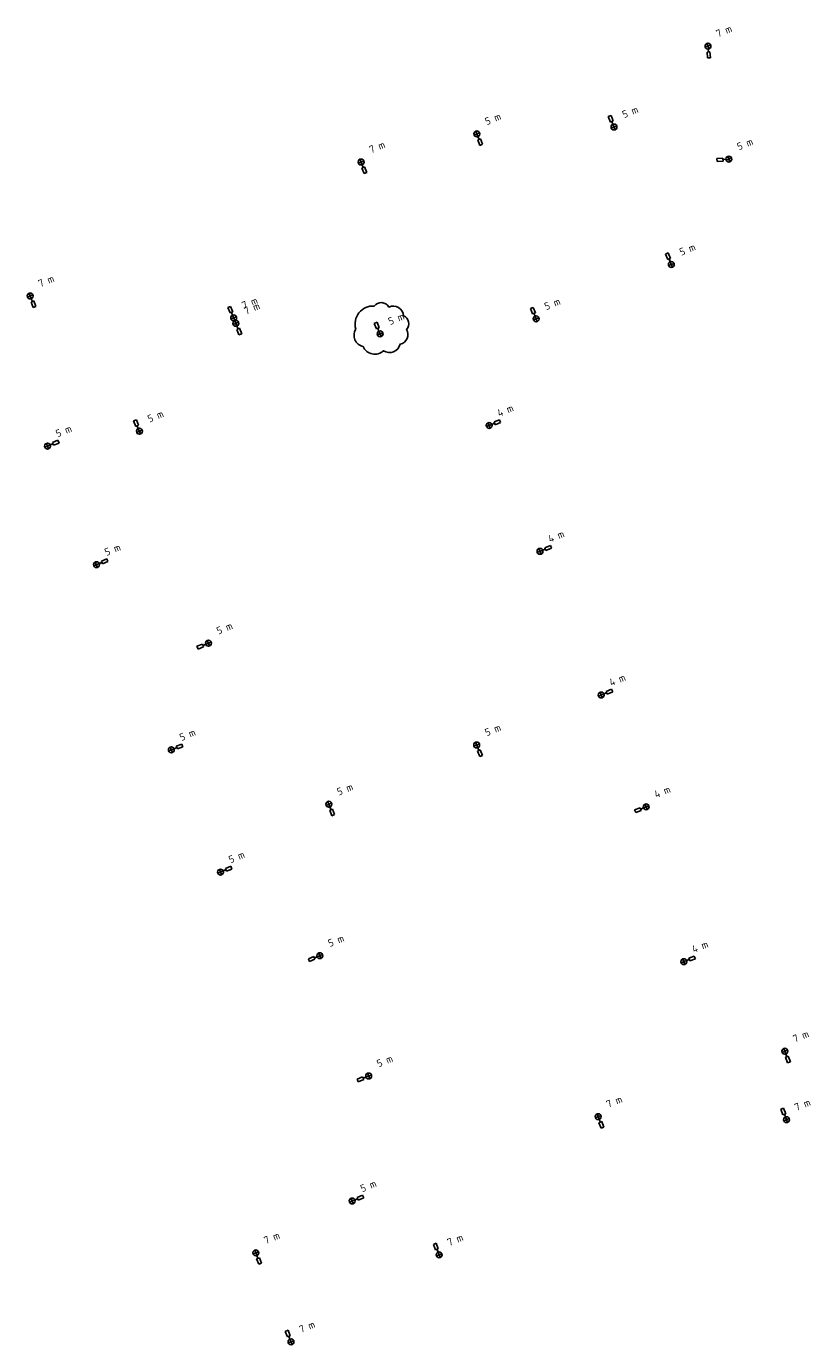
# Model space of a CAD drawing. Header units: metres. Extents: x 126477 to 126766, y 502501 to 502752.
# Tile 1 of 2: x 126477 to 126610, y 502501 to 502724. Entities that reach past the tile are written whole.
import ezdxf

# ---------------------------------------------------------------- set-up
doc = ezdxf.new("R2010")
doc.units = ezdxf.units.M
for name, color, linetype, lineweight in [('N-WE-OV-LICHTMAST-S-500', 190, 'Continuous', 25), ('N-XX-KL-ET_LS_OV_LICHTMAST-T18', 10, 'Continuous', 18), ('N-XX-KL-ET_LS_OV_LICHTMAST-T25', 7, 'Continuous', 25)]:
    doc.layers.add(name, color=color, linetype=linetype, lineweight=lineweight)
doc.styles.add('NLCS-ISO-M1000-T18', font='NLCS-ISO.ttf', dxfattribs={"height": 1.8})
doc.styles.add('NLCS-ISO-M1000-T25', font='NLCS-ISO.ttf', dxfattribs={"height": 2.5})

# ---------------------------------------------------------------- blocks, each defined once
blk = doc.blocks.new('*U70')
at = {"flags": 128}
for points in [[(1, 0), (-1, 0)], [(0, 1), (0, -1)]]:
    blk.add_lwpolyline(points, dxfattribs=at)
for points in [[(-0.5, 4), (-0.5, 2)], [(-0.5, 4), (0.5, 4)], [(-0.5, 2), (0.5, 2)], [(0, 2), (0, 1)], [(0.5, 4), (0.5, 2)]]:
    blk.add_lwpolyline(points)
blk.add_circle((0, 0), 1)
at = {"layer": 'N-XX-KL-ET_LS_OV_LICHTMAST-T18', "linetype": 'ByBlock', "style": 'NLCS-ISO-M1000-T18'}
for tag, p, flags in [('TYPE_SYMBOOL', (4.25, -1.25), 3), ('TYPE_FABRIKAAT', (4.25, -4.25), 1), ('TYPE_LICHTMAST', (4.25, -7.25), 1), ('HOOGTE_LICHTMAST', (4.25, -10.25), 1), ('POSITIE_LICHTMAST', (4.25, -13.25), 1), ('BOTSVRIENDELIJK', (4.25, -16.25), 1), ('KABELAANSLUITING', (4.25, -19.25), 1), ('FASE-AANSLUITING', (4.25, -22.25), 1), ('VOEDINGSPUNT', (4.25, -25.25), 1), ('TYPE_ARMATUUR', (4.25, -28.25), 1), ('OPTIEK', (4.25, -31.25), 1), ('VERMOGEN_LAMP', (4.25, -34.25), 1)]:
    blk.add_attdef(tag, p, '', height=1.8, dxfattribs=dict(at, flags=flags))
at = {"layer": 'N-XX-KL-ET_LS_OV_LICHTMAST-T25', "linetype": 'ByBlock', "style": 'NLCS-ISO-M1000-T25'}
blk.add_attdef('MASTNUMMER', (4.24, 1.43), '', height=2.5, dxfattribs=at)
blk = doc.blocks.new('*U71')
at = {"flags": 128}
for points in [[(1, 0), (-1, 0)], [(0, 1), (0, -1)]]:
    blk.add_lwpolyline(points, dxfattribs=at)
for points in [[(0.5, -2), (-0.5, -2)], [(-0.5, -4), (-0.5, -2)], [(0.5, -4), (-0.5, -4)], [(0, -2), (0, -1)], [(0.5, -4), (0.5, -2)]]:
    blk.add_lwpolyline(points)
blk.add_circle((0, 0), 1)
at = {"layer": 'N-XX-KL-ET_LS_OV_LICHTMAST-T18', "linetype": 'ByBlock', "style": 'NLCS-ISO-M1000-T18'}
for tag, p, flags in [('TYPE_SYMBOOL', (4.25, -1.25), 3), ('TYPE_FABRIKAAT', (4.25, -4.25), 1), ('TYPE_LICHTMAST', (4.25, -7.25), 1), ('HOOGTE_LICHTMAST', (4.25, -10.25), 1), ('POSITIE_LICHTMAST', (4.25, -13.25), 1), ('BOTSVRIENDELIJK', (4.25, -16.25), 1), ('KABELAANSLUITING', (4.25, -19.25), 1), ('FASE-AANSLUITING', (4.25, -22.25), 1), ('VOEDINGSPUNT', (4.25, -25.25), 1), ('TYPE_ARMATUUR', (4.25, -28.25), 1), ('OPTIEK', (4.25, -31.25), 1), ('VERMOGEN_LAMP', (4.25, -34.25), 1)]:
    blk.add_attdef(tag, p, '', height=1.8, dxfattribs=dict(at, flags=flags))
at = {"layer": 'N-XX-KL-ET_LS_OV_LICHTMAST-T25', "linetype": 'ByBlock', "style": 'NLCS-ISO-M1000-T25'}
blk.add_attdef('MASTNUMMER', (4.24, 1.43), '', height=2.5, dxfattribs=at)
blk = doc.blocks.new('*U74')
at = {"flags": 128}
for points in [[(1, 0), (-1, 0)], [(0, 1), (0, -1)]]:
    blk.add_lwpolyline(points, dxfattribs=at)
for points in [[(-0.49, 4), (-0.5, 2)], [(-0.5, 2), (0.5, 2)], [(-0.49, 4), (0.51, 4)], [(0, 2), (0, 1)], [(0.51, 4), (0.5, 2)]]:
    blk.add_lwpolyline(points)
blk.add_circle((0, 0), 1)
at = {"layer": 'N-XX-KL-ET_LS_OV_LICHTMAST-T18', "linetype": 'ByBlock', "style": 'NLCS-ISO-M1000-T18'}
for tag, p, flags in [('TYPE_SYMBOOL', (4.25, -1.25), 3), ('TYPE_FABRIKAAT', (4.25, -4.25), 1), ('TYPE_LICHTMAST', (4.25, -7.25), 1), ('HOOGTE_LICHTMAST', (4.25, -10.25), 1), ('POSITIE_LICHTMAST', (4.25, -13.25), 1), ('BOTSVRIENDELIJK', (4.25, -16.25), 1), ('KABELAANSLUITING', (4.25, -19.25), 1), ('FASE-AANSLUITING', (4.25, -22.25), 1), ('VOEDINGSPUNT', (4.25, -25.25), 1), ('TYPE_ARMATUUR', (4.25, -28.25), 1), ('OPTIEK', (4.25, -31.25), 1), ('VERMOGEN_LAMP', (4.25, -34.25), 1)]:
    blk.add_attdef(tag, p, '', height=1.8, dxfattribs=dict(at, flags=flags))
at = {"layer": 'N-XX-KL-ET_LS_OV_LICHTMAST-T25', "linetype": 'ByBlock', "style": 'NLCS-ISO-M1000-T25'}
blk.add_attdef('MASTNUMMER', (4.24, 1.43), '', height=2.5, dxfattribs=at)
blk = doc.blocks.new('*U76')
at = {"flags": 128}
for points in [[(1, 0), (-1, 0)], [(0, 1), (0, -1)]]:
    blk.add_lwpolyline(points, dxfattribs=at)
for points in [[(2, 0.49), (2, -0.51)], [(4, 0.49), (2, 0.49)], [(4, 0.49), (4, -0.51)], [(2, -0.01), (1, 0)], [(4, -0.51), (2, -0.51)]]:
    blk.add_lwpolyline(points)
blk.add_circle((0, 0), 1)
at = {"layer": 'N-XX-KL-ET_LS_OV_LICHTMAST-T18', "linetype": 'ByBlock', "style": 'NLCS-ISO-M1000-T18'}
for tag, p, flags in [('TYPE_SYMBOOL', (4.25, -1.25), 3), ('TYPE_FABRIKAAT', (4.25, -4.25), 1), ('TYPE_LICHTMAST', (4.25, -7.25), 1), ('HOOGTE_LICHTMAST', (4.25, -10.25), 1), ('POSITIE_LICHTMAST', (4.25, -13.25), 1), ('BOTSVRIENDELIJK', (4.25, -16.25), 1), ('KABELAANSLUITING', (4.25, -19.25), 1), ('FASE-AANSLUITING', (4.25, -22.25), 1), ('VOEDINGSPUNT', (4.25, -25.25), 1), ('TYPE_ARMATUUR', (4.25, -28.25), 1), ('OPTIEK', (4.25, -31.25), 1), ('VERMOGEN_LAMP', (4.25, -34.25), 1)]:
    blk.add_attdef(tag, p, '', height=1.8, dxfattribs=dict(at, flags=flags))
at = {"layer": 'N-XX-KL-ET_LS_OV_LICHTMAST-T25', "linetype": 'ByBlock', "style": 'NLCS-ISO-M1000-T25'}
blk.add_attdef('MASTNUMMER', (4.24, 1.43), '', height=2.5, dxfattribs=at)
blk = doc.blocks.new('*U82')
for points in [[(-4, 0.5), (-2, 0.5)], [(-4, -0.5), (-4, 0.5)], [(-2, -0.5), (-2, 0.5)], [(-2, 0), (-1, 0)], [(-4, -0.5), (-2, -0.5)]]:
    blk.add_lwpolyline(points)
at = {"flags": 128}
for points in [[(1, 0), (-1, 0)], [(0, 1), (0, -1)]]:
    blk.add_lwpolyline(points, dxfattribs=at)
blk.add_circle((0, 0), 1)
at = {"layer": 'N-XX-KL-ET_LS_OV_LICHTMAST-T18', "linetype": 'ByBlock', "style": 'NLCS-ISO-M1000-T18'}
for tag, p, flags in [('TYPE_SYMBOOL', (4.25, -1.25), 3), ('TYPE_FABRIKAAT', (4.25, -4.25), 1), ('TYPE_LICHTMAST', (4.25, -7.25), 1), ('HOOGTE_LICHTMAST', (4.25, -10.25), 1), ('POSITIE_LICHTMAST', (4.25, -13.25), 1), ('BOTSVRIENDELIJK', (4.25, -16.25), 1), ('KABELAANSLUITING', (4.25, -19.25), 1), ('FASE-AANSLUITING', (4.25, -22.25), 1), ('VOEDINGSPUNT', (4.25, -25.25), 1), ('TYPE_ARMATUUR', (4.25, -28.25), 1), ('OPTIEK', (4.25, -31.25), 1), ('VERMOGEN_LAMP', (4.25, -34.25), 1)]:
    blk.add_attdef(tag, p, '', height=1.8, dxfattribs=dict(at, flags=flags))
at = {"layer": 'N-XX-KL-ET_LS_OV_LICHTMAST-T25', "linetype": 'ByBlock', "style": 'NLCS-ISO-M1000-T25'}
blk.add_attdef('MASTNUMMER', (4.24, 1.43), '', height=2.5, dxfattribs=at)
blk = doc.blocks.new('*U83')
for points in [[(-4, 0.5), (-2, 0.5)], [(-4, -0.5), (-4, 0.5)], [(-2, -0.5), (-2, 0.5)], [(-2, 0), (-1, 0)], [(-4, -0.5), (-2, -0.5)]]:
    blk.add_lwpolyline(points)
at = {"flags": 128}
for points in [[(1, 0), (-1, 0)], [(0, 1), (0, -1)]]:
    blk.add_lwpolyline(points, dxfattribs=at)
blk.add_circle((0, 0), 1)
at = {"layer": 'N-XX-KL-ET_LS_OV_LICHTMAST-T18', "linetype": 'ByBlock', "style": 'NLCS-ISO-M1000-T18'}
for tag, p, flags in [('TYPE_SYMBOOL', (4.25, -1.25), 3), ('TYPE_FABRIKAAT', (4.25, -4.25), 1), ('TYPE_LICHTMAST', (4.25, -7.25), 1), ('HOOGTE_LICHTMAST', (4.25, -10.25), 1), ('POSITIE_LICHTMAST', (4.25, -13.25), 1), ('BOTSVRIENDELIJK', (4.25, -16.25), 1), ('KABELAANSLUITING', (4.25, -19.25), 1), ('FASE-AANSLUITING', (4.25, -22.25), 1), ('VOEDINGSPUNT', (4.25, -25.25), 1), ('TYPE_ARMATUUR', (4.25, -28.25), 1), ('OPTIEK', (4.25, -31.25), 1), ('VERMOGEN_LAMP', (4.25, -34.25), 1)]:
    blk.add_attdef(tag, p, '', height=1.8, dxfattribs=dict(at, flags=flags))
at = {"layer": 'N-XX-KL-ET_LS_OV_LICHTMAST-T25', "linetype": 'ByBlock', "style": 'NLCS-ISO-M1000-T25'}
blk.add_attdef('MASTNUMMER', (4.24, 1.43), '', height=2.5, dxfattribs=at)
blk = doc.blocks.new('*U85')
at = {"flags": 128}
for points in [[(1, 0), (-1, 0)], [(0, 1), (0, -1)]]:
    blk.add_lwpolyline(points, dxfattribs=at)
for points in [[(2, 0.49), (2, -0.51)], [(4, 0.47), (2, 0.49)], [(4, 0.47), (4, -0.53)], [(2, -0.01), (1, -0.01)], [(4, -0.53), (2, -0.51)]]:
    blk.add_lwpolyline(points)
blk.add_circle((0, 0), 1)
at = {"layer": 'N-XX-KL-ET_LS_OV_LICHTMAST-T18', "linetype": 'ByBlock', "style": 'NLCS-ISO-M1000-T18'}
for tag, p, flags in [('TYPE_SYMBOOL', (4.25, -1.25), 3), ('TYPE_FABRIKAAT', (4.25, -4.25), 1), ('TYPE_LICHTMAST', (4.25, -7.25), 1), ('HOOGTE_LICHTMAST', (4.25, -10.25), 1), ('POSITIE_LICHTMAST', (4.25, -13.25), 1), ('BOTSVRIENDELIJK', (4.25, -16.25), 1), ('KABELAANSLUITING', (4.25, -19.25), 1), ('FASE-AANSLUITING', (4.25, -22.25), 1), ('VOEDINGSPUNT', (4.25, -25.25), 1), ('TYPE_ARMATUUR', (4.25, -28.25), 1), ('OPTIEK', (4.25, -31.25), 1), ('VERMOGEN_LAMP', (4.25, -34.25), 1)]:
    blk.add_attdef(tag, p, '', height=1.8, dxfattribs=dict(at, flags=flags))
at = {"layer": 'N-XX-KL-ET_LS_OV_LICHTMAST-T25', "linetype": 'ByBlock', "style": 'NLCS-ISO-M1000-T25'}
blk.add_attdef('MASTNUMMER', (4.24, 1.43), '', height=2.5, dxfattribs=at)
blk = doc.blocks.new('*U86')
at = {"flags": 128}
for points in [[(1, 0), (-1, 0)], [(0, 1), (0, -1)]]:
    blk.add_lwpolyline(points, dxfattribs=at)
for points in [[(2, 0.5), (2, -0.5)], [(4, 0.5), (2, 0.5)], [(4, 0.5), (4, -0.5)], [(2, 0), (1, 0)], [(4, -0.5), (2, -0.5)]]:
    blk.add_lwpolyline(points)
blk.add_circle((0, 0), 1)
at = {"layer": 'N-XX-KL-ET_LS_OV_LICHTMAST-T18', "linetype": 'ByBlock', "style": 'NLCS-ISO-M1000-T18'}
for tag, p, flags in [('TYPE_SYMBOOL', (4.25, -1.25), 3), ('TYPE_FABRIKAAT', (4.25, -4.25), 1), ('TYPE_LICHTMAST', (4.25, -7.25), 1), ('HOOGTE_LICHTMAST', (4.25, -10.25), 1), ('POSITIE_LICHTMAST', (4.25, -13.25), 1), ('BOTSVRIENDELIJK', (4.25, -16.25), 1), ('KABELAANSLUITING', (4.25, -19.25), 1), ('FASE-AANSLUITING', (4.25, -22.25), 1), ('VOEDINGSPUNT', (4.25, -25.25), 1), ('TYPE_ARMATUUR', (4.25, -28.25), 1), ('OPTIEK', (4.25, -31.25), 1), ('VERMOGEN_LAMP', (4.25, -34.25), 1)]:
    blk.add_attdef(tag, p, '', height=1.8, dxfattribs=dict(at, flags=flags))
at = {"layer": 'N-XX-KL-ET_LS_OV_LICHTMAST-T25', "linetype": 'ByBlock', "style": 'NLCS-ISO-M1000-T25'}
blk.add_attdef('MASTNUMMER', (4.24, 1.43), '', height=2.5, dxfattribs=at)
blk = doc.blocks.new('*U90')
at = {"flags": 128}
for points in [[(1, 0), (-1, 0)], [(0, 1), (0, -1)]]:
    blk.add_lwpolyline(points, dxfattribs=at)
for points in [[(2, 0.49), (2, -0.51)], [(4, 0.47), (2, 0.49)], [(4, 0.47), (4, -0.53)], [(2, -0.01), (1, -0.01)], [(4, -0.53), (2, -0.51)]]:
    blk.add_lwpolyline(points)
blk.add_circle((0, 0), 1)
at = {"layer": 'N-XX-KL-ET_LS_OV_LICHTMAST-T18', "linetype": 'ByBlock', "style": 'NLCS-ISO-M1000-T18'}
for tag, p, flags in [('TYPE_SYMBOOL', (4.25, -1.25), 3), ('TYPE_FABRIKAAT', (4.25, -4.25), 1), ('TYPE_LICHTMAST', (4.25, -7.25), 1), ('HOOGTE_LICHTMAST', (4.25, -10.25), 1), ('POSITIE_LICHTMAST', (4.25, -13.25), 1), ('BOTSVRIENDELIJK', (4.25, -16.25), 1), ('KABELAANSLUITING', (4.25, -19.25), 1), ('FASE-AANSLUITING', (4.25, -22.25), 1), ('VOEDINGSPUNT', (4.25, -25.25), 1), ('TYPE_ARMATUUR', (4.25, -28.25), 1), ('OPTIEK', (4.25, -31.25), 1), ('VERMOGEN_LAMP', (4.25, -34.25), 1)]:
    blk.add_attdef(tag, p, '', height=1.8, dxfattribs=dict(at, flags=flags))
at = {"layer": 'N-XX-KL-ET_LS_OV_LICHTMAST-T25', "linetype": 'ByBlock', "style": 'NLCS-ISO-M1000-T25'}
blk.add_attdef('MASTNUMMER', (4.24, 1.43), '', height=2.5, dxfattribs=at)
blk = doc.blocks.new('*U91')
at = {"flags": 128}
for points in [[(1, 0), (-1, 0)], [(0, 1), (0, -1)]]:
    blk.add_lwpolyline(points, dxfattribs=at)
for points in [[(0.49, -2), (-0.51, -2)], [(-0.51, -4), (-0.51, -2)], [(0.49, -4), (-0.51, -4)], [(-0.01, -2), (0, -1)], [(0.49, -4), (0.49, -2)]]:
    blk.add_lwpolyline(points)
blk.add_circle((0, 0), 1)
at = {"layer": 'N-XX-KL-ET_LS_OV_LICHTMAST-T18', "linetype": 'ByBlock', "style": 'NLCS-ISO-M1000-T18'}
for tag, p, flags in [('TYPE_SYMBOOL', (4.25, -1.25), 3), ('TYPE_FABRIKAAT', (4.25, -4.25), 1), ('TYPE_LICHTMAST', (4.25, -7.25), 1), ('HOOGTE_LICHTMAST', (4.25, -10.25), 1), ('POSITIE_LICHTMAST', (4.25, -13.25), 1), ('BOTSVRIENDELIJK', (4.25, -16.25), 1), ('KABELAANSLUITING', (4.25, -19.25), 1), ('FASE-AANSLUITING', (4.25, -22.25), 1), ('VOEDINGSPUNT', (4.25, -25.25), 1), ('TYPE_ARMATUUR', (4.25, -28.25), 1), ('OPTIEK', (4.25, -31.25), 1), ('VERMOGEN_LAMP', (4.25, -34.25), 1)]:
    blk.add_attdef(tag, p, '', height=1.8, dxfattribs=dict(at, flags=flags))
at = {"layer": 'N-XX-KL-ET_LS_OV_LICHTMAST-T25', "linetype": 'ByBlock', "style": 'NLCS-ISO-M1000-T25'}
blk.add_attdef('MASTNUMMER', (4.24, 1.43), '', height=2.5, dxfattribs=at)
blk = doc.blocks.new('*U93')
for points in [[(-3.97, 0.68), (-3.68, 1.64)], [(-3.97, 0.68), (-2.06, 0.1)], [(-3.68, 1.64), (-1.77, 1.06)], [(-2.06, 0.1), (-1.77, 1.06)], [(-1.91, 0.58), (-0.96, 0.29)]]:
    blk.add_lwpolyline(points)
at = {"flags": 128}
for points in [[(1, 0), (-1, 0)], [(0, 1), (0, -1)]]:
    blk.add_lwpolyline(points, dxfattribs=at)
blk.add_circle((0, 0), 1)
at = {"layer": 'N-XX-KL-ET_LS_OV_LICHTMAST-T18', "linetype": 'ByBlock', "style": 'NLCS-ISO-M1000-T18'}
for tag, p, flags in [('TYPE_SYMBOOL', (4.25, -1.25), 3), ('TYPE_FABRIKAAT', (4.25, -4.25), 1), ('TYPE_LICHTMAST', (4.25, -7.25), 1), ('HOOGTE_LICHTMAST', (4.25, -10.25), 1), ('POSITIE_LICHTMAST', (4.25, -13.25), 1), ('BOTSVRIENDELIJK', (4.25, -16.25), 1), ('KABELAANSLUITING', (4.25, -19.25), 1), ('FASE-AANSLUITING', (4.25, -22.25), 1), ('VOEDINGSPUNT', (4.25, -25.25), 1), ('TYPE_ARMATUUR', (4.25, -28.25), 1), ('OPTIEK', (4.25, -31.25), 1), ('VERMOGEN_LAMP', (4.25, -34.25), 1)]:
    blk.add_attdef(tag, p, '', height=1.8, dxfattribs=dict(at, flags=flags))
at = {"layer": 'N-XX-KL-ET_LS_OV_LICHTMAST-T25', "linetype": 'ByBlock', "style": 'NLCS-ISO-M1000-T25'}
blk.add_attdef('MASTNUMMER', (4.24, 1.43), '', height=2.5, dxfattribs=at)
blk = doc.blocks.new('*U94')
at = {"flags": 128}
for points in [[(1, 0), (-1, 0)], [(0, 1), (0, -1)]]:
    blk.add_lwpolyline(points, dxfattribs=at)
for points in [[(0.5, -2), (-0.5, -2)], [(-0.5, -4), (-0.5, -2)], [(0.5, -4), (-0.5, -4)], [(0, -2), (0, -1)], [(0.5, -4), (0.5, -2)]]:
    blk.add_lwpolyline(points)
blk.add_circle((0, 0), 1)
at = {"layer": 'N-XX-KL-ET_LS_OV_LICHTMAST-T18', "linetype": 'ByBlock', "style": 'NLCS-ISO-M1000-T18'}
for tag, p, flags in [('TYPE_SYMBOOL', (4.25, -1.25), 3), ('TYPE_FABRIKAAT', (4.25, -4.25), 1), ('TYPE_LICHTMAST', (4.25, -7.25), 1), ('HOOGTE_LICHTMAST', (4.25, -10.25), 1), ('POSITIE_LICHTMAST', (4.25, -13.25), 1), ('BOTSVRIENDELIJK', (4.25, -16.25), 1), ('KABELAANSLUITING', (4.25, -19.25), 1), ('FASE-AANSLUITING', (4.25, -22.25), 1), ('VOEDINGSPUNT', (4.25, -25.25), 1), ('TYPE_ARMATUUR', (4.25, -28.25), 1), ('OPTIEK', (4.25, -31.25), 1), ('VERMOGEN_LAMP', (4.25, -34.25), 1)]:
    blk.add_attdef(tag, p, '', height=1.8, dxfattribs=dict(at, flags=flags))
at = {"layer": 'N-XX-KL-ET_LS_OV_LICHTMAST-T25', "linetype": 'ByBlock', "style": 'NLCS-ISO-M1000-T25'}
blk.add_attdef('MASTNUMMER', (4.24, 1.43), '', height=2.5, dxfattribs=at)
blk = doc.blocks.new('*U96')
at = {"flags": 128}
for points in [[(1, 0), (-1, 0)], [(0, 1), (0, -1)]]:
    blk.add_lwpolyline(points, dxfattribs=at)
for points in [[(-1.64, -3.68), (-1.06, -1.77)], [(-0.68, -3.97), (-1.64, -3.68)], [(-0.1, -2.06), (-1.06, -1.77)], [(-0.68, -3.97), (-0.1, -2.06)], [(-0.58, -1.91), (-0.29, -0.96)]]:
    blk.add_lwpolyline(points)
blk.add_circle((0, 0), 1)
at = {"layer": 'N-XX-KL-ET_LS_OV_LICHTMAST-T18', "linetype": 'ByBlock', "style": 'NLCS-ISO-M1000-T18'}
for tag, p, flags in [('TYPE_SYMBOOL', (4.25, -1.25), 3), ('TYPE_FABRIKAAT', (4.25, -4.25), 1), ('TYPE_LICHTMAST', (4.25, -7.25), 1), ('HOOGTE_LICHTMAST', (4.25, -10.25), 1), ('POSITIE_LICHTMAST', (4.25, -13.25), 1), ('BOTSVRIENDELIJK', (4.25, -16.25), 1), ('KABELAANSLUITING', (4.25, -19.25), 1), ('FASE-AANSLUITING', (4.25, -22.25), 1), ('VOEDINGSPUNT', (4.25, -25.25), 1), ('TYPE_ARMATUUR', (4.25, -28.25), 1), ('OPTIEK', (4.25, -31.25), 1), ('VERMOGEN_LAMP', (4.25, -34.25), 1)]:
    blk.add_attdef(tag, p, '', height=1.8, dxfattribs=dict(at, flags=flags))
at = {"layer": 'N-XX-KL-ET_LS_OV_LICHTMAST-T25', "linetype": 'ByBlock', "style": 'NLCS-ISO-M1000-T25'}
blk.add_attdef('MASTNUMMER', (4.24, 1.43), '', height=2.5, dxfattribs=at)
blk = doc.blocks.new('*U123')
at = {"flags": 128}
for points in [[(1, 0), (-1, 0)], [(0, 1), (0, -1)]]:
    blk.add_lwpolyline(points, dxfattribs=at)
for points in [[(-0.56, -3.99), (-0.53, -1.99)], [(0.44, -4.01), (-0.56, -3.99)], [(0.47, -2.01), (-0.53, -1.99)], [(-0.03, -2), (-0.01, -1)], [(0.44, -4.01), (0.47, -2.01)]]:
    blk.add_lwpolyline(points)
blk.add_circle((0, 0), 1)
at = {"layer": 'N-XX-KL-ET_LS_OV_LICHTMAST-T18', "linetype": 'ByBlock', "style": 'NLCS-ISO-M1000-T18'}
for tag, p, flags in [('TYPE_SYMBOOL', (4.25, -1.25), 3), ('TYPE_FABRIKAAT', (4.25, -4.25), 1), ('TYPE_LICHTMAST', (4.25, -7.25), 1), ('HOOGTE_LICHTMAST', (4.25, -10.25), 1), ('POSITIE_LICHTMAST', (4.25, -13.25), 1), ('BOTSVRIENDELIJK', (4.25, -16.25), 1), ('KABELAANSLUITING', (4.25, -19.25), 1), ('FASE-AANSLUITING', (4.25, -22.25), 1), ('VOEDINGSPUNT', (4.25, -25.25), 1), ('TYPE_ARMATUUR', (4.25, -28.25), 1), ('OPTIEK', (4.25, -31.25), 1), ('VERMOGEN_LAMP', (4.25, -34.25), 1)]:
    blk.add_attdef(tag, p, '', height=1.8, dxfattribs=dict(at, flags=flags))
at = {"layer": 'N-XX-KL-ET_LS_OV_LICHTMAST-T25', "linetype": 'ByBlock', "style": 'NLCS-ISO-M1000-T25'}
blk.add_attdef('MASTNUMMER', (4.24, 1.43), '', height=2.5, dxfattribs=at)
blk = doc.blocks.new('*U124')
at = {"flags": 128}
for points in [[(1, 0), (-1, 0)], [(0, 1), (0, -1)]]:
    blk.add_lwpolyline(points, dxfattribs=at)
for points in [[(-0.49, 4), (-0.5, 2)], [(-0.5, 2), (0.5, 2)], [(-0.49, 4), (0.51, 4)], [(0, 2), (0, 1)], [(0.51, 4), (0.5, 2)]]:
    blk.add_lwpolyline(points)
blk.add_circle((0, 0), 1)
at = {"layer": 'N-XX-KL-ET_LS_OV_LICHTMAST-T18', "linetype": 'ByBlock', "style": 'NLCS-ISO-M1000-T18'}
for tag, p, flags in [('TYPE_SYMBOOL', (4.25, -1.25), 3), ('TYPE_FABRIKAAT', (4.25, -4.25), 1), ('TYPE_LICHTMAST', (4.25, -7.25), 1), ('HOOGTE_LICHTMAST', (4.25, -10.25), 1), ('POSITIE_LICHTMAST', (4.25, -13.25), 1), ('BOTSVRIENDELIJK', (4.25, -16.25), 1), ('KABELAANSLUITING', (4.25, -19.25), 1), ('FASE-AANSLUITING', (4.25, -22.25), 1), ('VOEDINGSPUNT', (4.25, -25.25), 1), ('TYPE_ARMATUUR', (4.25, -28.25), 1), ('OPTIEK', (4.25, -31.25), 1), ('VERMOGEN_LAMP', (4.25, -34.25), 1)]:
    blk.add_attdef(tag, p, '', height=1.8, dxfattribs=dict(at, flags=flags))
at = {"layer": 'N-XX-KL-ET_LS_OV_LICHTMAST-T25', "linetype": 'ByBlock', "style": 'NLCS-ISO-M1000-T25'}
blk.add_attdef('MASTNUMMER', (4.24, 1.43), '', height=2.5, dxfattribs=at)
blk = doc.blocks.new('*U125')
at = {"flags": 128}
for points in [[(1, 0), (-1, 0)], [(0, 1), (0, -1)]]:
    blk.add_lwpolyline(points, dxfattribs=at)
for points in [[(-0.47, 4), (-0.49, 2)], [(-0.49, 2), (0.51, 2)], [(-0.47, 4), (0.53, 4)], [(0.01, 2), (0.01, 1)], [(0.53, 4), (0.51, 2)]]:
    blk.add_lwpolyline(points)
blk.add_circle((0, 0), 1)
at = {"layer": 'N-XX-KL-ET_LS_OV_LICHTMAST-T18', "linetype": 'ByBlock', "style": 'NLCS-ISO-M1000-T18'}
for tag, p, flags in [('TYPE_SYMBOOL', (4.25, -1.25), 3), ('TYPE_FABRIKAAT', (4.25, -4.25), 1), ('TYPE_LICHTMAST', (4.25, -7.25), 1), ('HOOGTE_LICHTMAST', (4.25, -10.25), 1), ('POSITIE_LICHTMAST', (4.25, -13.25), 1), ('BOTSVRIENDELIJK', (4.25, -16.25), 1), ('KABELAANSLUITING', (4.25, -19.25), 1), ('FASE-AANSLUITING', (4.25, -22.25), 1), ('VOEDINGSPUNT', (4.25, -25.25), 1), ('TYPE_ARMATUUR', (4.25, -28.25), 1), ('OPTIEK', (4.25, -31.25), 1), ('VERMOGEN_LAMP', (4.25, -34.25), 1)]:
    blk.add_attdef(tag, p, '', height=1.8, dxfattribs=dict(at, flags=flags))
at = {"layer": 'N-XX-KL-ET_LS_OV_LICHTMAST-T25', "linetype": 'ByBlock', "style": 'NLCS-ISO-M1000-T25'}
blk.add_attdef('MASTNUMMER', (4.24, 1.43), '', height=2.5, dxfattribs=at)
blk = doc.blocks.new('*U126')
at = {"flags": 128}
for points in [[(1, 0), (-1, 0)], [(0, 1), (0, -1)]]:
    blk.add_lwpolyline(points, dxfattribs=at)
for points in [[(-0.53, -4), (-0.51, -2)], [(0.47, -4), (-0.53, -4)], [(0.49, -2), (-0.51, -2)], [(-0.01, -2), (-0.01, -1)], [(0.47, -4), (0.49, -2)]]:
    blk.add_lwpolyline(points)
blk.add_circle((0, 0), 1)
at = {"layer": 'N-XX-KL-ET_LS_OV_LICHTMAST-T18', "linetype": 'ByBlock', "style": 'NLCS-ISO-M1000-T18'}
for tag, p, flags in [('TYPE_SYMBOOL', (4.25, -1.25), 3), ('TYPE_FABRIKAAT', (4.25, -4.25), 1), ('TYPE_LICHTMAST', (4.25, -7.25), 1), ('HOOGTE_LICHTMAST', (4.25, -10.25), 1), ('POSITIE_LICHTMAST', (4.25, -13.25), 1), ('BOTSVRIENDELIJK', (4.25, -16.25), 1), ('KABELAANSLUITING', (4.25, -19.25), 1), ('FASE-AANSLUITING', (4.25, -22.25), 1), ('VOEDINGSPUNT', (4.25, -25.25), 1), ('TYPE_ARMATUUR', (4.25, -28.25), 1), ('OPTIEK', (4.25, -31.25), 1), ('VERMOGEN_LAMP', (4.25, -34.25), 1)]:
    blk.add_attdef(tag, p, '', height=1.8, dxfattribs=dict(at, flags=flags))
at = {"layer": 'N-XX-KL-ET_LS_OV_LICHTMAST-T25', "linetype": 'ByBlock', "style": 'NLCS-ISO-M1000-T25'}
blk.add_attdef('MASTNUMMER', (4.24, 1.43), '', height=2.5, dxfattribs=at)
blk = doc.blocks.new('*U127')
at = {"flags": 128}
for points in [[(1, 0), (-1, 0)], [(0, 1), (0, -1)]]:
    blk.add_lwpolyline(points, dxfattribs=at)
for points in [[(-0.58, -3.99), (-0.54, -1.99)], [(0.42, -4.01), (-0.58, -3.99)], [(0.46, -2.01), (-0.54, -1.99)], [(-0.04, -2), (-0.02, -1)], [(0.42, -4.01), (0.46, -2.01)]]:
    blk.add_lwpolyline(points)
blk.add_circle((0, 0), 1)
at = {"layer": 'N-XX-KL-ET_LS_OV_LICHTMAST-T18', "linetype": 'ByBlock', "style": 'NLCS-ISO-M1000-T18'}
for tag, p, flags in [('TYPE_SYMBOOL', (4.25, -1.25), 3), ('TYPE_FABRIKAAT', (4.25, -4.25), 1), ('TYPE_LICHTMAST', (4.25, -7.25), 1), ('HOOGTE_LICHTMAST', (4.25, -10.25), 1), ('POSITIE_LICHTMAST', (4.25, -13.25), 1), ('BOTSVRIENDELIJK', (4.25, -16.25), 1), ('KABELAANSLUITING', (4.25, -19.25), 1), ('FASE-AANSLUITING', (4.25, -22.25), 1), ('VOEDINGSPUNT', (4.25, -25.25), 1), ('TYPE_ARMATUUR', (4.25, -28.25), 1), ('OPTIEK', (4.25, -31.25), 1), ('VERMOGEN_LAMP', (4.25, -34.25), 1)]:
    blk.add_attdef(tag, p, '', height=1.8, dxfattribs=dict(at, flags=flags))
at = {"layer": 'N-XX-KL-ET_LS_OV_LICHTMAST-T25', "linetype": 'ByBlock', "style": 'NLCS-ISO-M1000-T25'}
blk.add_attdef('MASTNUMMER', (4.24, 1.43), '', height=2.5, dxfattribs=at)
blk = doc.blocks.new('*U128')
at = {"flags": 128}
for points in [[(1, 0), (-1, 0)], [(0, 1), (0, -1)]]:
    blk.add_lwpolyline(points, dxfattribs=at)
for points in [[(-0.42, 4.01), (-0.46, 2.01)], [(-0.46, 2.01), (0.54, 1.99)], [(-0.42, 4.01), (0.58, 3.99)], [(0.04, 2), (0.02, 1)], [(0.58, 3.99), (0.54, 1.99)]]:
    blk.add_lwpolyline(points)
blk.add_circle((0, 0), 1)
at = {"layer": 'N-XX-KL-ET_LS_OV_LICHTMAST-T18', "linetype": 'ByBlock', "style": 'NLCS-ISO-M1000-T18'}
for tag, p, flags in [('TYPE_SYMBOOL', (4.25, -1.25), 3), ('TYPE_FABRIKAAT', (4.25, -4.25), 1), ('TYPE_LICHTMAST', (4.25, -7.25), 1), ('HOOGTE_LICHTMAST', (4.25, -10.25), 1), ('POSITIE_LICHTMAST', (4.25, -13.25), 1), ('BOTSVRIENDELIJK', (4.25, -16.25), 1), ('KABELAANSLUITING', (4.25, -19.25), 1), ('FASE-AANSLUITING', (4.25, -22.25), 1), ('VOEDINGSPUNT', (4.25, -25.25), 1), ('TYPE_ARMATUUR', (4.25, -28.25), 1), ('OPTIEK', (4.25, -31.25), 1), ('VERMOGEN_LAMP', (4.25, -34.25), 1)]:
    blk.add_attdef(tag, p, '', height=1.8, dxfattribs=dict(at, flags=flags))
at = {"layer": 'N-XX-KL-ET_LS_OV_LICHTMAST-T25', "linetype": 'ByBlock', "style": 'NLCS-ISO-M1000-T25'}
blk.add_attdef('MASTNUMMER', (4.24, 1.43), '', height=2.5, dxfattribs=at)

msp = doc.modelspace()

# ---------------------------------------------------------------- linework, layer by layer
msp.add_lwpolyline([(126533.16, 502672.99, 0.520567), (126534.39, 502670.04, 0.520567), (126537.85, 502669.32, 0.520567), (126540.67, 502670.44, 0.520567), (126541.76, 502672.92, 0.520567), (126541.25, 502675.23, 0.520567), (126538.77, 502676.73, 0.520567), (126536.26, 502676.9, 0.520567)], format="xyb", close=True)

# ---------------------------------------------------------------- block references
at = {"layer": 'N-WE-OV-LICHTMAST-S-500'}
for name, p, xscale, yscale, zscale, rotation, values in [('*U96', (126592.82, 502720.94), 0.4999999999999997, 0.4999999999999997, 0.4999999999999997, 22.04078480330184, {'MASTNUMMER': '7 m'}), ('*U74', (126576.91, 502707.24), 0.5, 0.5, 0.5, 22.04078480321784, {'MASTNUMMER': '5 m'}), ('*U94', (126553.66, 502706.06), 0.5, 0.5, 0.5, 22.04078480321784, {'MASTNUMMER': '5 m'}), ('*U71', (126534.05, 502701.3), 0.4999999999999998, 0.4999999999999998, 0.4999999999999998, 22.04078480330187, {'MASTNUMMER': '7 m'}), ('*U93', (126596.36, 502701.8), 0.5, 0.5, 0.5, 22.04078480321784, {'MASTNUMMER': '5 m'}), ('*U74', (126586.61, 502683.94), 0.5, 0.5, 0.5, 22.04078480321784, {'MASTNUMMER': '5 m'}), ('*U71', (126477.99, 502678.6), 0.4999999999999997, 0.4999999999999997, 0.4999999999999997, 22.04078480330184, {'MASTNUMMER': '7 m'}), ('*U70', (126512.47, 502674.89), 0.4999999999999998, 0.4999999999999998, 0.4999999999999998, 22.04078480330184, {'MASTNUMMER': '7 m'}), ('*U71', (126512.84, 502673.96), 0.4999999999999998, 0.4999999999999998, 0.4999999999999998, 22.04078480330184, {'MASTNUMMER': '7 m'}), ('*U74', (126563.72, 502674.72), 0.5, 0.5, 0.5, 22.04078480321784, {'MASTNUMMER': '5 m'}), ('*U74', (126537.27, 502672.19), 0.5, 0.5, 0.5, 22.04078480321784, {'MASTNUMMER': '5 m'}), ('*U74', (126496.49, 502655.68), 0.5, 0.5, 0.5, 22.04078480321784, {'MASTNUMMER': '5 m'}), ('*U86', (126555.75, 502656.65), 0.5, 0.5, 0.5, 22.04078480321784, {'MASTNUMMER': '4 m'}), ('*U76', (126480.93, 502653.17), 0.5, 0.5, 0.5, 22.04078480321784, {'MASTNUMMER': '5 m'}), ('*U86', (126564.36, 502635.33), 0.5, 0.5, 0.5, 22.04078480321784, {'MASTNUMMER': '4 m'}), ('*U76', (126489.21, 502633.08), 0.5, 0.5, 0.5, 22.04078480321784, {'MASTNUMMER': '5 m'}), ('*U82', (126508.18, 502619.76), 0.5, 0.5, 0.5, 22.04078480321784, {'MASTNUMMER': '5 m'}), ('*U86', (126574.73, 502610.99), 0.5, 0.5, 0.5, 22.04078480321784, {'MASTNUMMER': '4 m'}), ('*U91', (126553.64, 502602.52), 0.5, 0.5, 0.5, 22.04078480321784, {'MASTNUMMER': '5 m'}), ('*U76', (126501.91, 502601.71), 0.5, 0.5, 0.5, 22.04078480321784, {'MASTNUMMER': '5 m'}), ('*U91', (126528.59, 502592.48), 0.5, 0.5, 0.5, 22.04078480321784, {'MASTNUMMER': '5 m'}), ('*U83', (126582.35, 502592.04), 0.5, 0.5, 0.5, 22.04078480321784, {'MASTNUMMER': '4 m'}), ('*U76', (126510.23, 502580.99), 0.5, 0.5, 0.5, 22.04078480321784, {'MASTNUMMER': '5 m'}), ('*U83', (126527.07, 502566.82), 0.5, 0.5, 0.5, 22.04078480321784, {'MASTNUMMER': '5 m'}), ('*U90', (126588.73, 502565.8), 0.5, 0.5, 0.5, 22.04078480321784, {'MASTNUMMER': '4 m'}), ('*U127', (126605.84, 502550.63), 0.4999999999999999, 0.4999999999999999, 0.4999999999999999, 22.02464076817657, {'MASTNUMMER': '7 m'}), ('*U83', (126535.33, 502546.43), 0.5, 0.5, 0.5, 22.04078480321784, {'MASTNUMMER': '5 m'}), ('*U123', (126574.23, 502539.55), 0.4999999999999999, 0.4999999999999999, 0.4999999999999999, 22.02464076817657, {'MASTNUMMER': '7 m'}), ('*U128', (126606.12, 502539.03), 0.4999999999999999, 0.4999999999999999, 0.4999999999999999, 22.02464076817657, {'MASTNUMMER': '7 m'}), ('*U85', (126532.55, 502525.26), 0.5, 0.5, 0.5, 22.04078480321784, {'MASTNUMMER': '5 m'}), ('*U126', (126516.21, 502516.48), 0.4999999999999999, 0.4999999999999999, 0.4999999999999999, 22.02464076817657, {'MASTNUMMER': '7 m'}), ('*U124', (126547.28, 502516.14), 0.4999999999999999, 0.4999999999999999, 0.4999999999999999, 22.02464076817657, {'MASTNUMMER': '7 m'}), ('*U125', (126522.18, 502501.4), 0.4999999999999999, 0.4999999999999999, 0.4999999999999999, 22.02464076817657, {'MASTNUMMER': '7 m'})]:
    msp.add_blockref(name, p, dxfattribs=dict(at, xscale=xscale, yscale=yscale, zscale=zscale, rotation=rotation)).add_auto_attribs(values)

doc.saveas('drawing.dxf')
